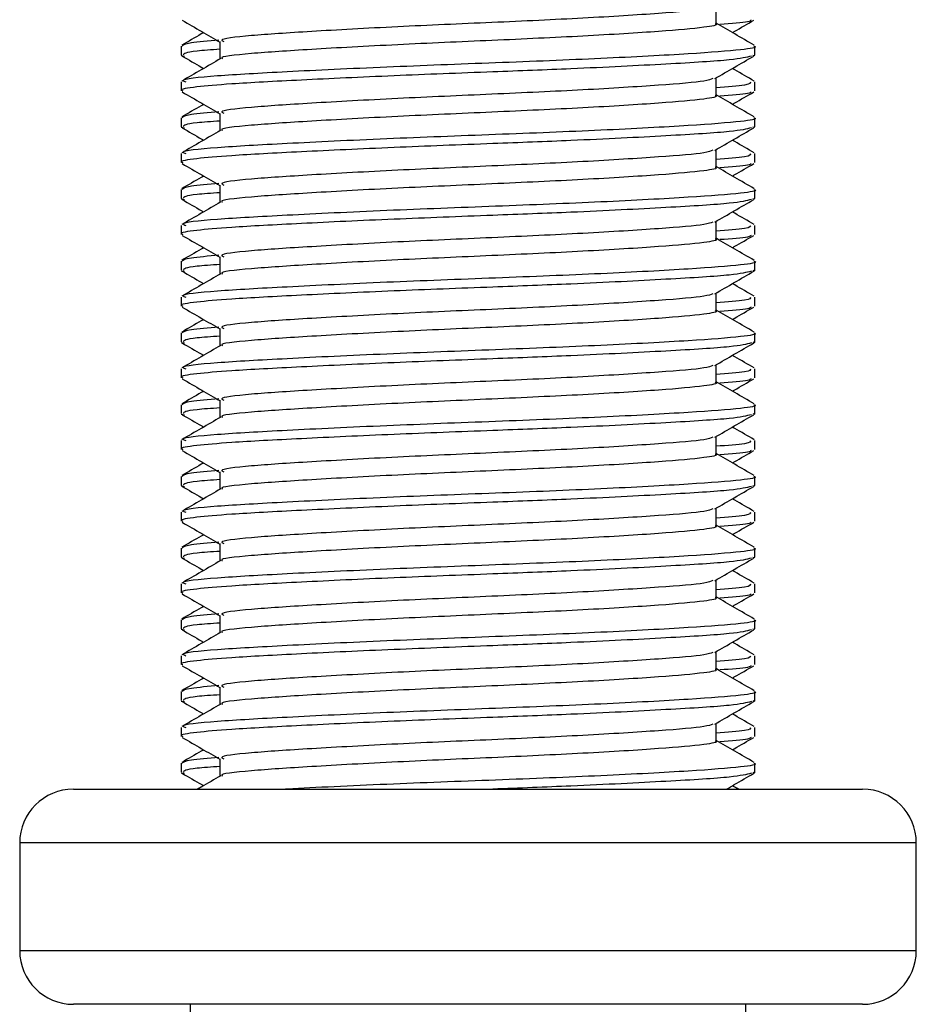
# Model space of a CAD drawing. Header units: millimetres. Extents: x 0 to 420, y 0 to 297.
# Tile 82 of 90: x 396.4 to 397.65, y 198.38 to 199.76. Entities that reach past the tile are written whole.
import ezdxf

# ---------------------------------------------------------------- set-up
doc = ezdxf.new("R2010")
doc.units = ezdxf.units.MM

msp = doc.modelspace()

# ---------------------------------------------------------------- linework, layer by layer
at = {"color": 7, "linetype": 'Continuous', "lineweight": 25}
for p, q in [((397.3743, 199.75057), (397.3743, 199.77495)), ((396.68256, 199.72557), (396.68256, 199.70129)), ((396.62843, 199.71935), (396.62843, 199.70684)), ((397.42843, 199.70684), (397.42843, 199.71935)), ((396.62877, 199.70617), (396.63315, 199.70542)), ((397.42571, 199.70684), (397.42809, 199.70617)), ((396.62843, 199.66939), (396.62843, 199.65686)), ((397.3743, 199.65057), (397.3743, 199.67495)), ((397.42843, 199.65686), (397.42843, 199.66939)), ((396.62843, 199.61935), (396.62843, 199.60684)), ((396.68256, 199.62557), (396.68256, 199.60129)), ((397.42843, 199.60684), (397.42843, 199.61935)), ((396.62877, 199.60617), (396.63315, 199.60542)), ((397.42571, 199.60684), (397.42809, 199.60617)), ((397.3743, 199.55057), (397.3743, 199.57495)), ((396.62843, 199.56939), (396.62843, 199.55686)), ((397.42843, 199.55686), (397.42843, 199.56939)), ((396.62843, 199.51935), (396.62843, 199.50684)), ((396.68256, 199.52557), (396.68256, 199.50129)), ((397.42843, 199.50684), (397.42843, 199.51935)), ((396.62877, 199.50617), (396.63315, 199.50542)), ((397.42571, 199.50684), (397.42809, 199.50617)), ((397.3743, 199.45057), (397.3743, 199.47495)), ((396.62843, 199.46939), (396.62843, 199.45686)), ((397.42843, 199.45686), (397.42843, 199.46939)), ((396.68256, 199.42557), (396.68256, 199.40129)), ((396.62843, 199.41935), (396.62843, 199.40684)), ((396.62877, 199.40617), (396.63315, 199.40542)), ((397.42571, 199.40684), (397.42809, 199.40617)), ((397.42843, 199.40684), (397.42843, 199.41935)), ((396.62843, 199.36939), (396.62843, 199.35686)), ((397.3743, 199.35057), (397.3743, 199.37495)), ((397.42843, 199.35686), (397.42843, 199.36939)), ((396.68256, 199.32557), (396.68256, 199.30129)), ((396.62843, 199.31935), (396.62843, 199.30684)), ((397.42843, 199.30684), (397.42843, 199.31935)), ((396.62877, 199.30617), (396.63315, 199.30542)), ((397.42571, 199.30684), (397.42809, 199.30617)), ((396.62843, 199.26939), (396.62843, 199.25686)), ((397.3743, 199.25057), (397.3743, 199.27495)), ((397.42843, 199.25686), (397.42843, 199.26939)), ((396.62843, 199.21935), (396.62843, 199.20684)), ((396.68256, 199.22557), (396.68256, 199.20129)), ((397.42843, 199.20684), (397.42843, 199.21935)), ((396.62877, 199.20617), (396.63315, 199.20542)), ((397.42571, 199.20684), (397.42809, 199.20617)), ((397.3743, 199.15057), (397.3743, 199.17495)), ((396.62843, 199.16939), (396.62843, 199.15686)), ((397.42843, 199.15686), (397.42843, 199.16939)), ((396.62843, 199.11935), (396.62843, 199.10684)), ((396.68256, 199.12557), (396.68256, 199.10129)), ((397.42843, 199.10684), (397.42843, 199.11935)), ((396.62877, 199.10617), (396.63315, 199.10542)), ((397.42571, 199.10684), (397.42809, 199.10617)), ((396.62843, 199.06939), (396.62843, 199.05686)), ((397.3743, 199.05057), (397.3743, 199.07495)), ((397.42843, 199.05686), (397.42843, 199.06939)), ((396.68256, 199.02557), (396.68256, 199.00129)), ((396.62843, 199.01935), (396.62843, 199.00684)), ((397.42843, 199.00684), (397.42843, 199.01935)), ((396.62877, 199.00617), (396.63315, 199.00542)), ((397.42571, 199.00684), (397.42809, 199.00617)), ((396.62843, 198.96939), (396.62843, 198.95686)), ((397.3743, 198.95057), (397.3743, 198.97495)), ((397.42843, 198.95686), (397.42843, 198.96939)), ((396.68256, 198.92557), (396.68256, 198.90129)), ((396.62843, 198.91935), (396.62843, 198.90684)), ((397.42843, 198.90684), (397.42843, 198.91935)), ((396.62877, 198.90617), (396.63315, 198.90542)), ((397.42571, 198.90684), (397.42809, 198.90617)), ((397.3743, 198.85057), (397.3743, 198.87495)), ((396.62843, 198.86939), (396.62843, 198.85686)), ((397.42843, 198.85686), (397.42843, 198.86939)), ((396.62843, 198.81935), (396.62843, 198.80684)), ((396.68256, 198.82557), (396.68256, 198.80129)), ((397.42843, 198.80684), (397.42843, 198.81935)), ((396.62877, 198.80617), (396.63315, 198.80542)), ((397.42571, 198.80684), (397.42809, 198.80617)), ((397.3743, 198.75057), (397.3743, 198.77495)), ((396.62843, 198.76939), (396.62843, 198.75686)), ((397.42843, 198.75686), (397.42843, 198.76939)), ((396.68256, 198.72557), (396.68256, 198.70129)), ((396.62843, 198.71935), (396.62843, 198.70684)), ((396.62877, 198.70617), (396.63315, 198.70542)), ((397.42571, 198.70684), (397.42809, 198.70617)), ((397.42843, 198.70684), (397.42843, 198.71935)), ((396.47843, 198.68329), (397.57843, 198.68329)), ((396.40343, 198.60829), (396.40343, 198.45829)), ((396.40578, 198.60829), (396.40343, 198.60829)), ((397.65343, 198.60829), (396.40578, 198.60829)), ((397.65343, 198.45829), (397.65343, 198.60829)), ((396.40343, 198.45829), (397.65343, 198.45829)), ((397.57843, 198.38329), (396.47843, 198.38329)), ((396.64093, 198.38329), (396.64093, 198.23329)), ((397.41593, 198.23329), (397.41593, 198.38329))]:
    msp.add_line(p, q, dxfattribs=at)
for centre, start, end in [((396.47843, 198.60829), 90, 180), ((397.57843, 198.60829), 0, 90), ((396.47843, 198.45829), 180, 270), ((397.57843, 198.45829), 270, 0)]:
    msp.add_arc(centre, 0.075, start, end, dxfattribs=at)
for points, knots in [([(397.36997, 199.77401), (397.36694, 199.77282), (397.35865, 199.76958), (397.29866, 199.76486), (397.19382, 199.75815), (397.06259, 199.75217), (396.92698, 199.74628), (396.80572, 199.73955), (396.72076, 199.73397), (396.67974, 199.72905), (396.68659, 199.72627), (396.68823, 199.72561)], [0, 0, 0, 0, 0.07201471, 0.19635274, 0.32581288, 0.45211544, 0.57800969, 0.70754555, 0.83205746, 0.95999345, 1, 1, 1, 1]), ([(396.62997, 199.7554), (396.63902, 199.75016), (396.65655, 199.74001), (396.67408, 199.72986), (396.68256, 199.72495)], [0, 0, 0, 0, 0.5163558, 1, 1, 1, 1]), ([(397.37313, 199.75058), (397.37351, 199.75044), (397.37828, 199.74869), (397.35751, 199.74495), (397.30036, 199.73985), (397.19337, 199.73316), (397.06269, 199.72717), (396.92703, 199.72128), (396.80544, 199.71455), (396.7218, 199.70897), (396.68118, 199.70452), (396.68563, 199.7022), (396.68601, 199.702)], [0, 0, 0, 0, 0.0082578, 0.1034691, 0.2273249, 0.356283, 0.4820958, 0.6075018, 0.7365354, 0.8605644, 0.9880043, 1, 1, 1, 1]), ([(397.42744, 199.72052), (397.41839, 199.72576), (397.40067, 199.73601), (397.38296, 199.74627), (397.3743, 199.75129)], [0, 0, 0, 0, 0.5112595, 1, 1, 1, 1]), ([(397.42297, 199.75541), (397.42238, 199.75464), (397.42075, 199.75252), (397.39552, 199.75064), (397.37949, 199.74944)], [0, 0, 0, 0, 0.364895, 1, 1, 1, 1]), ([(397.39704, 199.73812), (397.39794, 199.73864), (397.40789, 199.7444), (397.41784, 199.75016), (397.42689, 199.7554)], [0, 0, 0, 0, 0.0901673, 1, 1, 1, 1]), ([(396.65982, 199.73812), (396.65874, 199.73749), (396.64861, 199.73162), (396.63847, 199.72576), (396.62942, 199.72052)], [0, 0, 0, 0, 0.1063002, 1, 1, 1, 1]), ([(396.68128, 199.7276), (396.66634, 199.72635), (396.6347, 199.72371), (396.63151, 199.72085), (396.62983, 199.71935)], [0, 0, 0, 0, 0.4722556, 1, 1, 1, 1]), ([(396.68256, 199.71486), (396.67074, 199.71405), (396.63441, 199.71156), (396.63246, 199.70874), (396.63115, 199.70684)], [0, 0, 0, 0, 0.3252393, 1, 1, 1, 1]), ([(397.42703, 199.71935), (397.42749, 199.7192), (397.43303, 199.71745), (397.40902, 199.7137), (397.34292, 199.7086), (397.21918, 199.70191), (397.06807, 199.69592), (396.91108, 199.69003), (396.77087, 199.6833), (396.67263, 199.67772), (396.62521, 199.67282), (396.63308, 199.67004), (396.63493, 199.66939)], [0, 0, 0, 0, 0.0083406, 0.101003, 0.2215465, 0.34705, 0.469496, 0.5915465, 0.7171234, 0.8378352, 0.9618629, 1, 1, 1, 1]), ([(397.4237, 199.70542), (397.41659, 199.70364), (397.40138, 199.69983), (397.30944, 199.69422), (397.1887, 199.68808), (397.05479, 199.68297), (396.9217, 199.67793), (396.79279, 199.67188), (396.69912, 199.6669), (396.64679, 199.66239), (396.62528, 199.65895), (396.63003, 199.65714), (396.63076, 199.65686)], [0, 0, 0, 0, 0.11032149, 0.23579195, 0.3649147, 0.45673072, 0.5705852, 0.68797793, 0.80170993, 0.89090736, 0.9831729, 1, 1, 1, 1]), ([(396.68374, 199.70198), (396.67469, 199.69673), (396.65658, 199.68624), (396.63847, 199.67576), (396.62942, 199.67052)], [0, 0, 0, 0, 0.4998987, 1, 1, 1, 1]), ([(396.62997, 199.7054), (396.63902, 199.70016), (396.64897, 199.6944), (396.65892, 199.68864), (396.65982, 199.68812)], [0, 0, 0, 0, 0.90983267, 1, 1, 1, 1]), ([(397.37259, 199.67396), (397.38164, 199.6792), (397.39973, 199.68968), (397.41784, 199.70016), (397.42689, 199.7054)], [0, 0, 0, 0, 0.4999098, 1, 1, 1, 1]), ([(397.42744, 199.67052), (397.41839, 199.67576), (397.40825, 199.68162), (397.39812, 199.68749), (397.39704, 199.68812)], [0, 0, 0, 0, 0.8936998, 1, 1, 1, 1]), ([(397.36997, 199.67401), (397.36694, 199.67282), (397.35865, 199.66958), (397.29866, 199.66486), (397.19382, 199.65815), (397.06259, 199.65217), (396.92698, 199.64628), (396.80572, 199.63955), (396.72076, 199.63397), (396.67974, 199.62905), (396.68659, 199.62627), (396.68823, 199.62561)], [0, 0, 0, 0, 0.0720147, 0.1963527, 0.3258129, 0.4521154, 0.5780097, 0.7075456, 0.8320575, 0.9599935, 1, 1, 1, 1]), ([(397.42193, 199.66939), (397.42236, 199.66787), (397.42317, 199.665), (397.38997, 199.66249), (397.3743, 199.6613)], [0, 0, 0, 0, 0.5281798, 1, 1, 1, 1]), ([(396.62997, 199.6554), (396.63902, 199.65016), (396.65655, 199.64001), (396.67408, 199.62986), (396.68256, 199.62495)], [0, 0, 0, 0, 0.5163558, 1, 1, 1, 1]), ([(397.42297, 199.65541), (397.42238, 199.65464), (397.42075, 199.65252), (397.39552, 199.65064), (397.37949, 199.64944)], [0, 0, 0, 0, 0.364895, 1, 1, 1, 1]), ([(397.39704, 199.63812), (397.39794, 199.63864), (397.40789, 199.6444), (397.41784, 199.65016), (397.42689, 199.6554)], [0, 0, 0, 0, 0.0901673, 1, 1, 1, 1]), ([(397.37313, 199.65058), (397.37351, 199.65044), (397.37828, 199.64869), (397.35751, 199.64495), (397.30036, 199.63985), (397.19337, 199.63316), (397.06269, 199.62717), (396.92703, 199.62128), (396.80544, 199.61455), (396.7218, 199.60897), (396.68118, 199.60452), (396.68563, 199.6022), (396.68601, 199.602)], [0, 0, 0, 0, 0.0082578, 0.1034691, 0.2273249, 0.356283, 0.4820958, 0.6075018, 0.7365354, 0.8605644, 0.9880043, 1, 1, 1, 1]), ([(397.42744, 199.62052), (397.41839, 199.62576), (397.40067, 199.63601), (397.38296, 199.64627), (397.3743, 199.65129)], [0, 0, 0, 0, 0.5112595, 1, 1, 1, 1]), ([(396.65982, 199.63812), (396.65874, 199.63749), (396.64861, 199.63162), (396.63847, 199.62576), (396.62942, 199.62052)], [0, 0, 0, 0, 0.1063002, 1, 1, 1, 1]), ([(396.68128, 199.6276), (396.66634, 199.62635), (396.6347, 199.62371), (396.63151, 199.62085), (396.62983, 199.61935)], [0, 0, 0, 0, 0.4722556, 1, 1, 1, 1]), ([(396.68256, 199.61486), (396.67074, 199.61405), (396.63441, 199.61156), (396.63246, 199.60874), (396.63115, 199.60684)], [0, 0, 0, 0, 0.3252393, 1, 1, 1, 1]), ([(397.42703, 199.61935), (397.42749, 199.6192), (397.43303, 199.61745), (397.40902, 199.6137), (397.34292, 199.6086), (397.21918, 199.60191), (397.06807, 199.59592), (396.91108, 199.59003), (396.77087, 199.5833), (396.67263, 199.57772), (396.62521, 199.57282), (396.63308, 199.57004), (396.63493, 199.56939)], [0, 0, 0, 0, 0.0083406, 0.101003, 0.2215465, 0.34705, 0.469496, 0.5915465, 0.7171234, 0.8378352, 0.9618629, 1, 1, 1, 1]), ([(397.4237, 199.60542), (397.41659, 199.60364), (397.40138, 199.59983), (397.30944, 199.59422), (397.1887, 199.58808), (397.05479, 199.58297), (396.9217, 199.57793), (396.79279, 199.57188), (396.69912, 199.5669), (396.64679, 199.56239), (396.62528, 199.55895), (396.63003, 199.55714), (396.63076, 199.55686)], [0, 0, 0, 0, 0.1103215, 0.235792, 0.3649147, 0.4567307, 0.5705852, 0.6879779, 0.8017099, 0.8909074, 0.9831729, 1, 1, 1, 1]), ([(396.68374, 199.60198), (396.67469, 199.59673), (396.65658, 199.58624), (396.63847, 199.57576), (396.62942, 199.57052)], [0, 0, 0, 0, 0.4998987, 1, 1, 1, 1]), ([(396.62997, 199.6054), (396.63902, 199.60016), (396.64897, 199.5944), (396.65892, 199.58864), (396.65982, 199.58812)], [0, 0, 0, 0, 0.9098327, 1, 1, 1, 1]), ([(397.37259, 199.57396), (397.38164, 199.5792), (397.39973, 199.58968), (397.41784, 199.60016), (397.42689, 199.6054)], [0, 0, 0, 0, 0.4999098, 1, 1, 1, 1]), ([(397.42744, 199.57052), (397.41839, 199.57576), (397.40825, 199.58162), (397.39812, 199.58749), (397.39704, 199.58812)], [0, 0, 0, 0, 0.8936998, 1, 1, 1, 1]), ([(397.36997, 199.57401), (397.36694, 199.57282), (397.35865, 199.56958), (397.29866, 199.56486), (397.19382, 199.55815), (397.06259, 199.55217), (396.92698, 199.54628), (396.80572, 199.53955), (396.72076, 199.53397), (396.67974, 199.52905), (396.68659, 199.52627), (396.68823, 199.52561)], [0, 0, 0, 0, 0.0720147, 0.1963527, 0.3258129, 0.4521154, 0.5780097, 0.7075456, 0.8320575, 0.9599935, 1, 1, 1, 1]), ([(397.42193, 199.56939), (397.42236, 199.56787), (397.42317, 199.565), (397.38997, 199.56249), (397.3743, 199.5613)], [0, 0, 0, 0, 0.5281798, 1, 1, 1, 1]), ([(396.62997, 199.5554), (396.63902, 199.55016), (396.65655, 199.54001), (396.67408, 199.52986), (396.68256, 199.52495)], [0, 0, 0, 0, 0.5163558, 1, 1, 1, 1]), ([(397.37313, 199.55058), (397.37351, 199.55044), (397.37828, 199.54869), (397.35751, 199.54495), (397.30036, 199.53985), (397.19337, 199.53316), (397.06269, 199.52717), (396.92703, 199.52128), (396.80544, 199.51455), (396.7218, 199.50897), (396.68118, 199.50452), (396.68563, 199.5022), (396.68601, 199.502)], [0, 0, 0, 0, 0.0082578, 0.1034691, 0.2273249, 0.356283, 0.4820958, 0.6075018, 0.7365354, 0.8605644, 0.9880043, 1, 1, 1, 1]), ([(397.42744, 199.52052), (397.41839, 199.52576), (397.40067, 199.53601), (397.38296, 199.54627), (397.3743, 199.55129)], [0, 0, 0, 0, 0.5112595, 1, 1, 1, 1]), ([(397.42297, 199.55541), (397.42238, 199.55464), (397.42075, 199.55252), (397.39552, 199.55064), (397.37949, 199.54944)], [0, 0, 0, 0, 0.364895, 1, 1, 1, 1]), ([(397.39704, 199.53812), (397.39794, 199.53864), (397.40789, 199.5444), (397.41784, 199.55016), (397.42689, 199.5554)], [0, 0, 0, 0, 0.0901673, 1, 1, 1, 1]), ([(396.65982, 199.53812), (396.65874, 199.53749), (396.64861, 199.53162), (396.63847, 199.52576), (396.62942, 199.52052)], [0, 0, 0, 0, 0.10630017, 1, 1, 1, 1]), ([(396.68128, 199.5276), (396.66634, 199.52635), (396.6347, 199.52371), (396.63151, 199.52085), (396.62983, 199.51935)], [0, 0, 0, 0, 0.4722556, 1, 1, 1, 1]), ([(397.42703, 199.51935), (397.42749, 199.5192), (397.43303, 199.51745), (397.40902, 199.5137), (397.34292, 199.5086), (397.21918, 199.50191), (397.06807, 199.49592), (396.91108, 199.49003), (396.77087, 199.4833), (396.67263, 199.47772), (396.62521, 199.47282), (396.63308, 199.47004), (396.63493, 199.46939)], [0, 0, 0, 0, 0.0083406, 0.101003, 0.2215465, 0.34705, 0.469496, 0.5915465, 0.7171234, 0.8378352, 0.9618629, 1, 1, 1, 1]), ([(397.4237, 199.50542), (397.41659, 199.50364), (397.40138, 199.49983), (397.30944, 199.49422), (397.1887, 199.48808), (397.05479, 199.48297), (396.9217, 199.47793), (396.79279, 199.47188), (396.69912, 199.4669), (396.64679, 199.46239), (396.62528, 199.45895), (396.63003, 199.45714), (396.63076, 199.45686)], [0, 0, 0, 0, 0.1103215, 0.235792, 0.3649147, 0.4567307, 0.5705852, 0.6879779, 0.8017099, 0.8909074, 0.9831729, 1, 1, 1, 1]), ([(396.62997, 199.5054), (396.63902, 199.50016), (396.64897, 199.4944), (396.65892, 199.48864), (396.65982, 199.48812)], [0, 0, 0, 0, 0.9098327, 1, 1, 1, 1]), ([(396.68256, 199.51486), (396.67074, 199.51405), (396.63441, 199.51156), (396.63246, 199.50874), (396.63115, 199.50684)], [0, 0, 0, 0, 0.3252393, 1, 1, 1, 1]), ([(397.37259, 199.47396), (397.38164, 199.4792), (397.39973, 199.48968), (397.41784, 199.50016), (397.42689, 199.5054)], [0, 0, 0, 0, 0.4999098, 1, 1, 1, 1]), ([(396.68374, 199.50198), (396.67469, 199.49673), (396.65658, 199.48624), (396.63847, 199.47576), (396.62942, 199.47052)], [0, 0, 0, 0, 0.4998987, 1, 1, 1, 1]), ([(397.42744, 199.47052), (397.41839, 199.47576), (397.40825, 199.48162), (397.39812, 199.48749), (397.39704, 199.48812)], [0, 0, 0, 0, 0.8936998, 1, 1, 1, 1]), ([(397.36997, 199.47401), (397.36694, 199.47282), (397.35865, 199.46958), (397.29866, 199.46486), (397.19382, 199.45815), (397.06259, 199.45217), (396.92698, 199.44628), (396.80572, 199.43955), (396.72076, 199.43397), (396.67974, 199.42905), (396.68659, 199.42627), (396.68823, 199.42561)], [0, 0, 0, 0, 0.0720147, 0.1963527, 0.3258129, 0.4521154, 0.5780097, 0.7075456, 0.8320575, 0.9599935, 1, 1, 1, 1]), ([(397.42193, 199.46939), (397.42236, 199.46787), (397.42317, 199.465), (397.38997, 199.46249), (397.3743, 199.4613)], [0, 0, 0, 0, 0.5281798, 1, 1, 1, 1]), ([(396.62997, 199.4554), (396.63902, 199.45016), (396.65655, 199.44001), (396.67408, 199.42986), (396.68256, 199.42495)], [0, 0, 0, 0, 0.5163558, 1, 1, 1, 1]), ([(397.37313, 199.45058), (397.37351, 199.45044), (397.37828, 199.44869), (397.35751, 199.44495), (397.30036, 199.43985), (397.19337, 199.43316), (397.06269, 199.42717), (396.92703, 199.42128), (396.80544, 199.41455), (396.7218, 199.40897), (396.68118, 199.40452), (396.68563, 199.4022), (396.68601, 199.402)], [0, 0, 0, 0, 0.0082578, 0.1034691, 0.2273249, 0.356283, 0.4820958, 0.6075018, 0.7365354, 0.8605644, 0.9880043, 1, 1, 1, 1]), ([(397.42744, 199.42052), (397.41839, 199.42576), (397.40067, 199.43601), (397.38296, 199.44627), (397.3743, 199.45129)], [0, 0, 0, 0, 0.5112595, 1, 1, 1, 1]), ([(397.42297, 199.45541), (397.42238, 199.45464), (397.42075, 199.45252), (397.39552, 199.45064), (397.37949, 199.44944)], [0, 0, 0, 0, 0.364895, 1, 1, 1, 1]), ([(397.39704, 199.43812), (397.39794, 199.43864), (397.40789, 199.4444), (397.41784, 199.45016), (397.42689, 199.4554)], [0, 0, 0, 0, 0.09016733, 1, 1, 1, 1]), ([(396.65982, 199.43812), (396.65874, 199.43749), (396.64861, 199.43162), (396.63847, 199.42576), (396.62942, 199.42052)], [0, 0, 0, 0, 0.1063002, 1, 1, 1, 1]), ([(396.68128, 199.4276), (396.66634, 199.42635), (396.6347, 199.42371), (396.63151, 199.42085), (396.62983, 199.41935)], [0, 0, 0, 0, 0.4722556, 1, 1, 1, 1]), ([(396.68256, 199.41486), (396.67074, 199.41405), (396.63441, 199.41156), (396.63246, 199.40874), (396.63115, 199.40684)], [0, 0, 0, 0, 0.3252393, 1, 1, 1, 1]), ([(397.42703, 199.41935), (397.42749, 199.4192), (397.43303, 199.41745), (397.40902, 199.4137), (397.34292, 199.4086), (397.21918, 199.40191), (397.06807, 199.39592), (396.91108, 199.39003), (396.77087, 199.3833), (396.67263, 199.37772), (396.62521, 199.37282), (396.63308, 199.37004), (396.63493, 199.36939)], [0, 0, 0, 0, 0.0083406, 0.101003, 0.2215465, 0.34705, 0.469496, 0.5915465, 0.7171234, 0.8378352, 0.9618629, 1, 1, 1, 1]), ([(397.4237, 199.40542), (397.41659, 199.40364), (397.40138, 199.39983), (397.30944, 199.39422), (397.1887, 199.38808), (397.05479, 199.38297), (396.9217, 199.37793), (396.79279, 199.37188), (396.69912, 199.3669), (396.64679, 199.36239), (396.62528, 199.35895), (396.63003, 199.35714), (396.63076, 199.35686)], [0, 0, 0, 0, 0.1103215, 0.235792, 0.3649147, 0.4567307, 0.5705852, 0.6879779, 0.8017099, 0.8909074, 0.9831729, 1, 1, 1, 1]), ([(396.68374, 199.40198), (396.67469, 199.39673), (396.65658, 199.38624), (396.63847, 199.37576), (396.62942, 199.37052)], [0, 0, 0, 0, 0.4998987, 1, 1, 1, 1]), ([(396.62997, 199.4054), (396.63902, 199.40016), (396.64897, 199.3944), (396.65892, 199.38864), (396.65982, 199.38812)], [0, 0, 0, 0, 0.9098327, 1, 1, 1, 1]), ([(397.37259, 199.37396), (397.38164, 199.3792), (397.39973, 199.38968), (397.41784, 199.40016), (397.42689, 199.4054)], [0, 0, 0, 0, 0.4999098, 1, 1, 1, 1]), ([(397.42744, 199.37052), (397.41839, 199.37576), (397.40825, 199.38162), (397.39812, 199.38749), (397.39704, 199.38812)], [0, 0, 0, 0, 0.8936998, 1, 1, 1, 1]), ([(397.36997, 199.37401), (397.36694, 199.37282), (397.35865, 199.36958), (397.29866, 199.36486), (397.19382, 199.35815), (397.06259, 199.35217), (396.92698, 199.34628), (396.80572, 199.33955), (396.72076, 199.33397), (396.67974, 199.32905), (396.68659, 199.32627), (396.68823, 199.32561)], [0, 0, 0, 0, 0.0720147, 0.1963527, 0.3258129, 0.4521154, 0.5780097, 0.7075456, 0.8320575, 0.9599935, 1, 1, 1, 1]), ([(397.42193, 199.36939), (397.42236, 199.36787), (397.42317, 199.365), (397.38997, 199.36249), (397.3743, 199.3613)], [0, 0, 0, 0, 0.5281798, 1, 1, 1, 1]), ([(396.62997, 199.3554), (396.63902, 199.35016), (396.65655, 199.34001), (396.67408, 199.32986), (396.68256, 199.32495)], [0, 0, 0, 0, 0.5163558, 1, 1, 1, 1]), ([(397.42744, 199.32052), (397.41839, 199.32576), (397.40067, 199.33601), (397.38296, 199.34627), (397.3743, 199.35129)], [0, 0, 0, 0, 0.5112595, 1, 1, 1, 1]), ([(397.42297, 199.35541), (397.42238, 199.35464), (397.42075, 199.35252), (397.39552, 199.35064), (397.37949, 199.34944)], [0, 0, 0, 0, 0.364895, 1, 1, 1, 1]), ([(397.39704, 199.33812), (397.39794, 199.33864), (397.40789, 199.3444), (397.41784, 199.35016), (397.42689, 199.3554)], [0, 0, 0, 0, 0.0901673, 1, 1, 1, 1]), ([(396.65982, 199.33812), (396.65874, 199.33749), (396.64861, 199.33162), (396.63847, 199.32576), (396.62942, 199.32052)], [0, 0, 0, 0, 0.1063002, 1, 1, 1, 1]), ([(397.37313, 199.35058), (397.37351, 199.35044), (397.37828, 199.34869), (397.35751, 199.34495), (397.30036, 199.33985), (397.19337, 199.33316), (397.06269, 199.32717), (396.92703, 199.32128), (396.80544, 199.31455), (396.7218, 199.30897), (396.68118, 199.30452), (396.68563, 199.3022), (396.68601, 199.302)], [0, 0, 0, 0, 0.00825778, 0.10346905, 0.22732491, 0.35628301, 0.48209578, 0.60750183, 0.73653536, 0.86056442, 0.9880043, 1, 1, 1, 1]), ([(396.68128, 199.3276), (396.66634, 199.32635), (396.6347, 199.32371), (396.63151, 199.32085), (396.62983, 199.31935)], [0, 0, 0, 0, 0.4722556, 1, 1, 1, 1]), ([(396.68256, 199.31486), (396.67074, 199.31405), (396.63441, 199.31156), (396.63246, 199.30874), (396.63115, 199.30684)], [0, 0, 0, 0, 0.3252393, 1, 1, 1, 1]), ([(397.42703, 199.31935), (397.42749, 199.3192), (397.43303, 199.31745), (397.40902, 199.3137), (397.34292, 199.3086), (397.21918, 199.30191), (397.06807, 199.29592), (396.91108, 199.29003), (396.77087, 199.2833), (396.67263, 199.27772), (396.62521, 199.27282), (396.63308, 199.27004), (396.63493, 199.26939)], [0, 0, 0, 0, 0.0083406, 0.101003, 0.2215465, 0.34705, 0.469496, 0.5915465, 0.7171234, 0.8378352, 0.9618629, 1, 1, 1, 1]), ([(397.4237, 199.30542), (397.41659, 199.30364), (397.40138, 199.29983), (397.30944, 199.29422), (397.1887, 199.28808), (397.05479, 199.28297), (396.9217, 199.27793), (396.79279, 199.27188), (396.69912, 199.2669), (396.64679, 199.26239), (396.62528, 199.25895), (396.63003, 199.25714), (396.63076, 199.25686)], [0, 0, 0, 0, 0.1103215, 0.235792, 0.3649147, 0.4567307, 0.5705852, 0.6879779, 0.8017099, 0.8909074, 0.9831729, 1, 1, 1, 1]), ([(396.68374, 199.30198), (396.67469, 199.29673), (396.65658, 199.28624), (396.63847, 199.27576), (396.62942, 199.27052)], [0, 0, 0, 0, 0.4998987, 1, 1, 1, 1]), ([(396.62997, 199.3054), (396.63902, 199.30016), (396.64897, 199.2944), (396.65892, 199.28864), (396.65982, 199.28812)], [0, 0, 0, 0, 0.9098327, 1, 1, 1, 1]), ([(397.37259, 199.27396), (397.38164, 199.2792), (397.39973, 199.28968), (397.41784, 199.30016), (397.42689, 199.3054)], [0, 0, 0, 0, 0.4999098, 1, 1, 1, 1]), ([(397.42744, 199.27052), (397.41839, 199.27576), (397.40825, 199.28162), (397.39812, 199.28749), (397.39704, 199.28812)], [0, 0, 0, 0, 0.8936998, 1, 1, 1, 1]), ([(397.36997, 199.27401), (397.36694, 199.27282), (397.35865, 199.26958), (397.29866, 199.26486), (397.19382, 199.25815), (397.06259, 199.25217), (396.92698, 199.24628), (396.80572, 199.23955), (396.72076, 199.23397), (396.67974, 199.22905), (396.68659, 199.22627), (396.68823, 199.22561)], [0, 0, 0, 0, 0.0720147, 0.1963527, 0.3258129, 0.4521154, 0.5780097, 0.7075456, 0.8320575, 0.9599935, 1, 1, 1, 1]), ([(397.42193, 199.26939), (397.42236, 199.26787), (397.42317, 199.265), (397.38997, 199.26249), (397.3743, 199.2613)], [0, 0, 0, 0, 0.5281798, 1, 1, 1, 1]), ([(396.62997, 199.2554), (396.63902, 199.25016), (396.65655, 199.24001), (396.67408, 199.22986), (396.68256, 199.22495)], [0, 0, 0, 0, 0.5163558, 1, 1, 1, 1]), ([(397.42297, 199.25541), (397.42238, 199.25464), (397.42075, 199.25252), (397.39552, 199.25064), (397.37949, 199.24944)], [0, 0, 0, 0, 0.364895, 1, 1, 1, 1]), ([(397.39704, 199.23812), (397.39794, 199.23864), (397.40789, 199.2444), (397.41784, 199.25016), (397.42689, 199.2554)], [0, 0, 0, 0, 0.09016733, 1, 1, 1, 1]), ([(397.37313, 199.25058), (397.37351, 199.25044), (397.37828, 199.24869), (397.35751, 199.24495), (397.30036, 199.23985), (397.19337, 199.23316), (397.06269, 199.22717), (396.92703, 199.22128), (396.80544, 199.21455), (396.7218, 199.20897), (396.68118, 199.20452), (396.68563, 199.2022), (396.68601, 199.202)], [0, 0, 0, 0, 0.0082578, 0.1034691, 0.2273249, 0.356283, 0.4820958, 0.6075018, 0.7365354, 0.8605644, 0.9880043, 1, 1, 1, 1]), ([(397.42744, 199.22052), (397.41839, 199.22576), (397.40067, 199.23601), (397.38296, 199.24627), (397.3743, 199.25129)], [0, 0, 0, 0, 0.5112595, 1, 1, 1, 1]), ([(396.65982, 199.23812), (396.65874, 199.23749), (396.64861, 199.23162), (396.63847, 199.22576), (396.62942, 199.22052)], [0, 0, 0, 0, 0.1063002, 1, 1, 1, 1]), ([(396.68128, 199.2276), (396.66634, 199.22635), (396.6347, 199.22371), (396.63151, 199.22085), (396.62983, 199.21935)], [0, 0, 0, 0, 0.4722556, 1, 1, 1, 1]), ([(396.68256, 199.21486), (396.67074, 199.21405), (396.63441, 199.21156), (396.63246, 199.20874), (396.63115, 199.20684)], [0, 0, 0, 0, 0.3252393, 1, 1, 1, 1]), ([(397.42703, 199.21935), (397.42749, 199.2192), (397.43303, 199.21745), (397.40902, 199.2137), (397.34292, 199.2086), (397.21918, 199.20191), (397.06807, 199.19592), (396.91108, 199.19003), (396.77087, 199.1833), (396.67263, 199.17772), (396.62521, 199.17282), (396.63308, 199.17004), (396.63493, 199.16939)], [0, 0, 0, 0, 0.0083406, 0.101003, 0.2215465, 0.34705, 0.469496, 0.5915465, 0.7171234, 0.8378352, 0.9618629, 1, 1, 1, 1]), ([(397.4237, 199.20542), (397.41659, 199.20364), (397.40138, 199.19983), (397.30944, 199.19422), (397.1887, 199.18808), (397.05479, 199.18297), (396.9217, 199.17793), (396.79279, 199.17188), (396.69912, 199.1669), (396.64679, 199.16239), (396.62528, 199.15895), (396.63003, 199.15714), (396.63076, 199.15686)], [0, 0, 0, 0, 0.1103215, 0.235792, 0.3649147, 0.4567307, 0.5705852, 0.6879779, 0.8017099, 0.8909074, 0.9831729, 1, 1, 1, 1]), ([(396.68374, 199.20198), (396.67469, 199.19673), (396.65658, 199.18624), (396.63847, 199.17576), (396.62942, 199.17052)], [0, 0, 0, 0, 0.4998987, 1, 1, 1, 1]), ([(396.62997, 199.2054), (396.63902, 199.20016), (396.64897, 199.1944), (396.65892, 199.18864), (396.65982, 199.18812)], [0, 0, 0, 0, 0.9098327, 1, 1, 1, 1]), ([(397.37259, 199.17396), (397.38164, 199.1792), (397.39973, 199.18968), (397.41784, 199.20016), (397.42689, 199.2054)], [0, 0, 0, 0, 0.4999098, 1, 1, 1, 1]), ([(397.42744, 199.17052), (397.41839, 199.17576), (397.40825, 199.18162), (397.39812, 199.18749), (397.39704, 199.18812)], [0, 0, 0, 0, 0.8936998, 1, 1, 1, 1]), ([(397.36997, 199.17401), (397.36694, 199.17282), (397.35865, 199.16958), (397.29866, 199.16486), (397.19382, 199.15815), (397.06259, 199.15217), (396.92698, 199.14628), (396.80572, 199.13955), (396.72076, 199.13397), (396.67974, 199.12905), (396.68659, 199.12627), (396.68823, 199.12561)], [0, 0, 0, 0, 0.0720147, 0.1963527, 0.3258129, 0.4521154, 0.5780097, 0.7075456, 0.8320575, 0.9599935, 1, 1, 1, 1]), ([(397.42193, 199.16939), (397.42236, 199.16787), (397.42317, 199.165), (397.38997, 199.16249), (397.3743, 199.1613)], [0, 0, 0, 0, 0.5281798, 1, 1, 1, 1]), ([(396.62997, 199.1554), (396.63902, 199.15016), (396.65655, 199.14001), (396.67408, 199.12986), (396.68256, 199.12495)], [0, 0, 0, 0, 0.51635581, 1, 1, 1, 1]), ([(397.37313, 199.15058), (397.37351, 199.15044), (397.37828, 199.14869), (397.35751, 199.14495), (397.30036, 199.13985), (397.19337, 199.13316), (397.06269, 199.12717), (396.92703, 199.12128), (396.80544, 199.11455), (396.7218, 199.10897), (396.68118, 199.10452), (396.68563, 199.1022), (396.68601, 199.102)], [0, 0, 0, 0, 0.00825778, 0.10346905, 0.22732491, 0.35628301, 0.48209578, 0.60750183, 0.73653536, 0.86056442, 0.9880043, 1, 1, 1, 1]), ([(397.42744, 199.12052), (397.41839, 199.12576), (397.40067, 199.13601), (397.38296, 199.14627), (397.3743, 199.15129)], [0, 0, 0, 0, 0.5112595, 1, 1, 1, 1]), ([(397.42297, 199.15541), (397.42238, 199.15464), (397.42075, 199.15252), (397.39552, 199.15064), (397.37949, 199.14944)], [0, 0, 0, 0, 0.364895, 1, 1, 1, 1]), ([(397.39704, 199.13812), (397.39794, 199.13864), (397.40789, 199.1444), (397.41784, 199.15016), (397.42689, 199.1554)], [0, 0, 0, 0, 0.0901673, 1, 1, 1, 1]), ([(396.65982, 199.13812), (396.65874, 199.13749), (396.64861, 199.13162), (396.63847, 199.12576), (396.62942, 199.12052)], [0, 0, 0, 0, 0.10630017, 1, 1, 1, 1]), ([(396.68128, 199.1276), (396.66634, 199.12635), (396.6347, 199.12371), (396.63151, 199.12085), (396.62983, 199.11935)], [0, 0, 0, 0, 0.4722556, 1, 1, 1, 1]), ([(397.42703, 199.11935), (397.42749, 199.1192), (397.43303, 199.11745), (397.40902, 199.1137), (397.34292, 199.1086), (397.21918, 199.10191), (397.06807, 199.09592), (396.91108, 199.09003), (396.77087, 199.0833), (396.67263, 199.07772), (396.62521, 199.07282), (396.63308, 199.07004), (396.63493, 199.06939)], [0, 0, 0, 0, 0.0083406, 0.101003, 0.2215465, 0.34705, 0.469496, 0.5915465, 0.7171234, 0.8378352, 0.9618629, 1, 1, 1, 1]), ([(397.4237, 199.10542), (397.41659, 199.10364), (397.40138, 199.09983), (397.30944, 199.09422), (397.1887, 199.08808), (397.05479, 199.08297), (396.9217, 199.07793), (396.79279, 199.07188), (396.69912, 199.0669), (396.64679, 199.06239), (396.62528, 199.05895), (396.63003, 199.05714), (396.63076, 199.05686)], [0, 0, 0, 0, 0.1103215, 0.235792, 0.3649147, 0.4567307, 0.5705852, 0.6879779, 0.8017099, 0.8909074, 0.9831729, 1, 1, 1, 1]), ([(396.62997, 199.1054), (396.63902, 199.10016), (396.64897, 199.0944), (396.65892, 199.08864), (396.65982, 199.08812)], [0, 0, 0, 0, 0.9098327, 1, 1, 1, 1]), ([(396.68256, 199.11486), (396.67074, 199.11405), (396.63441, 199.11156), (396.63246, 199.10874), (396.63115, 199.10684)], [0, 0, 0, 0, 0.3252393, 1, 1, 1, 1]), ([(397.37259, 199.07396), (397.38164, 199.0792), (397.39973, 199.08968), (397.41784, 199.10016), (397.42689, 199.1054)], [0, 0, 0, 0, 0.4999098, 1, 1, 1, 1]), ([(396.68374, 199.10198), (396.67469, 199.09673), (396.65658, 199.08624), (396.63847, 199.07576), (396.62942, 199.07052)], [0, 0, 0, 0, 0.4998987, 1, 1, 1, 1]), ([(397.42744, 199.07052), (397.41839, 199.07576), (397.40825, 199.08162), (397.39812, 199.08749), (397.39704, 199.08812)], [0, 0, 0, 0, 0.8936998, 1, 1, 1, 1]), ([(397.36997, 199.07401), (397.36694, 199.07282), (397.35865, 199.06958), (397.29866, 199.06486), (397.19382, 199.05815), (397.06259, 199.05217), (396.92698, 199.04628), (396.80572, 199.03955), (396.72076, 199.03397), (396.67974, 199.02905), (396.68659, 199.02627), (396.68823, 199.02561)], [0, 0, 0, 0, 0.0720147, 0.1963527, 0.3258129, 0.4521154, 0.5780097, 0.7075456, 0.8320575, 0.9599935, 1, 1, 1, 1]), ([(397.42193, 199.06939), (397.42236, 199.06787), (397.42317, 199.065), (397.38997, 199.06249), (397.3743, 199.0613)], [0, 0, 0, 0, 0.5281798, 1, 1, 1, 1]), ([(396.62997, 199.0554), (396.63902, 199.05016), (396.65655, 199.04001), (396.67408, 199.02986), (396.68256, 199.02495)], [0, 0, 0, 0, 0.5163558, 1, 1, 1, 1]), ([(397.37313, 199.05058), (397.37351, 199.05044), (397.37828, 199.04869), (397.35751, 199.04495), (397.30036, 199.03985), (397.19337, 199.03316), (397.06269, 199.02717), (396.92703, 199.02128), (396.80544, 199.01455), (396.7218, 199.00897), (396.68118, 199.00452), (396.68563, 199.0022), (396.68601, 199.002)], [0, 0, 0, 0, 0.0082578, 0.1034691, 0.2273249, 0.356283, 0.4820958, 0.6075018, 0.7365354, 0.8605644, 0.9880043, 1, 1, 1, 1]), ([(397.42744, 199.02052), (397.41839, 199.02576), (397.40067, 199.03601), (397.38296, 199.04627), (397.3743, 199.05129)], [0, 0, 0, 0, 0.5112595, 1, 1, 1, 1]), ([(397.42297, 199.05541), (397.42238, 199.05464), (397.42075, 199.05252), (397.39552, 199.05064), (397.37949, 199.04944)], [0, 0, 0, 0, 0.364895, 1, 1, 1, 1]), ([(397.39704, 199.03812), (397.39794, 199.03864), (397.40789, 199.0444), (397.41784, 199.05016), (397.42689, 199.0554)], [0, 0, 0, 0, 0.0901673, 1, 1, 1, 1]), ([(396.65982, 199.03812), (396.65874, 199.03749), (396.64861, 199.03162), (396.63847, 199.02576), (396.62942, 199.02052)], [0, 0, 0, 0, 0.1063002, 1, 1, 1, 1]), ([(396.68128, 199.0276), (396.66634, 199.02635), (396.6347, 199.02371), (396.63151, 199.02085), (396.62983, 199.01935)], [0, 0, 0, 0, 0.4722556, 1, 1, 1, 1]), ([(396.68256, 199.01486), (396.67074, 199.01405), (396.63441, 199.01156), (396.63246, 199.00874), (396.63115, 199.00684)], [0, 0, 0, 0, 0.3252393, 1, 1, 1, 1]), ([(397.42703, 199.01935), (397.42749, 199.0192), (397.43303, 199.01745), (397.40902, 199.0137), (397.34292, 199.0086), (397.21918, 199.00191), (397.06807, 198.99592), (396.91108, 198.99003), (396.77087, 198.9833), (396.67263, 198.97772), (396.62521, 198.97282), (396.63308, 198.97004), (396.63493, 198.96939)], [0, 0, 0, 0, 0.0083406, 0.101003, 0.2215465, 0.34705, 0.469496, 0.5915465, 0.7171234, 0.8378352, 0.9618629, 1, 1, 1, 1]), ([(397.4237, 199.00542), (397.41659, 199.00364), (397.40138, 198.99983), (397.30944, 198.99422), (397.1887, 198.98808), (397.05479, 198.98297), (396.9217, 198.97793), (396.79279, 198.97188), (396.69912, 198.9669), (396.64679, 198.96239), (396.62528, 198.95895), (396.63003, 198.95714), (396.63076, 198.95686)], [0, 0, 0, 0, 0.1103215, 0.235792, 0.3649147, 0.4567307, 0.5705852, 0.6879779, 0.8017099, 0.8909074, 0.9831729, 1, 1, 1, 1]), ([(396.68374, 199.00198), (396.67469, 198.99673), (396.65658, 198.98624), (396.63847, 198.97576), (396.62942, 198.97052)], [0, 0, 0, 0, 0.4998987, 1, 1, 1, 1]), ([(396.62997, 199.0054), (396.63902, 199.00016), (396.64897, 198.9944), (396.65892, 198.98864), (396.65982, 198.98812)], [0, 0, 0, 0, 0.9098327, 1, 1, 1, 1]), ([(397.37259, 198.97396), (397.38164, 198.9792), (397.39973, 198.98968), (397.41784, 199.00016), (397.42689, 199.0054)], [0, 0, 0, 0, 0.4999098, 1, 1, 1, 1]), ([(397.42744, 198.97052), (397.41839, 198.97576), (397.40825, 198.98162), (397.39812, 198.98749), (397.39704, 198.98812)], [0, 0, 0, 0, 0.8936998, 1, 1, 1, 1]), ([(397.36997, 198.97401), (397.36694, 198.97282), (397.35865, 198.96958), (397.29866, 198.96486), (397.19382, 198.95815), (397.06259, 198.95217), (396.92698, 198.94628), (396.80572, 198.93955), (396.72076, 198.93397), (396.67974, 198.92905), (396.68659, 198.92627), (396.68823, 198.92561)], [0, 0, 0, 0, 0.0720147, 0.1963527, 0.3258129, 0.4521154, 0.5780097, 0.7075456, 0.8320575, 0.9599935, 1, 1, 1, 1]), ([(397.42193, 198.96939), (397.42236, 198.96787), (397.42317, 198.965), (397.38997, 198.96249), (397.3743, 198.9613)], [0, 0, 0, 0, 0.5281798, 1, 1, 1, 1]), ([(396.62997, 198.9554), (396.63902, 198.95016), (396.65655, 198.94001), (396.67408, 198.92986), (396.68256, 198.92495)], [0, 0, 0, 0, 0.5163558, 1, 1, 1, 1]), ([(397.42297, 198.95541), (397.42238, 198.95464), (397.42075, 198.95252), (397.39552, 198.95064), (397.37949, 198.94944)], [0, 0, 0, 0, 0.364895, 1, 1, 1, 1]), ([(397.39704, 198.93812), (397.39794, 198.93864), (397.40789, 198.9444), (397.41784, 198.95016), (397.42689, 198.9554)], [0, 0, 0, 0, 0.0901673, 1, 1, 1, 1]), ([(397.37313, 198.95058), (397.37351, 198.95044), (397.37828, 198.94869), (397.35751, 198.94495), (397.30036, 198.93985), (397.19337, 198.93316), (397.06269, 198.92717), (396.92703, 198.92128), (396.80544, 198.91455), (396.7218, 198.90897), (396.68118, 198.90452), (396.68563, 198.9022), (396.68601, 198.902)], [0, 0, 0, 0, 0.0082578, 0.1034691, 0.2273249, 0.356283, 0.4820958, 0.6075018, 0.7365354, 0.8605644, 0.9880043, 1, 1, 1, 1]), ([(397.42744, 198.92052), (397.41839, 198.92576), (397.40067, 198.93601), (397.38296, 198.94627), (397.3743, 198.95129)], [0, 0, 0, 0, 0.5112595, 1, 1, 1, 1]), ([(396.65982, 198.93812), (396.65874, 198.93749), (396.64861, 198.93162), (396.63847, 198.92576), (396.62942, 198.92052)], [0, 0, 0, 0, 0.1063002, 1, 1, 1, 1]), ([(396.68128, 198.9276), (396.66634, 198.92635), (396.6347, 198.92371), (396.63151, 198.92085), (396.62983, 198.91935)], [0, 0, 0, 0, 0.4722556, 1, 1, 1, 1]), ([(396.68256, 198.91486), (396.67074, 198.91405), (396.63441, 198.91156), (396.63246, 198.90874), (396.63115, 198.90684)], [0, 0, 0, 0, 0.3252393, 1, 1, 1, 1]), ([(397.42703, 198.91935), (397.42749, 198.9192), (397.43303, 198.91745), (397.40902, 198.9137), (397.34292, 198.9086), (397.21918, 198.90191), (397.06807, 198.89592), (396.91108, 198.89003), (396.77087, 198.8833), (396.67263, 198.87772), (396.62521, 198.87282), (396.63308, 198.87004), (396.63493, 198.86939)], [0, 0, 0, 0, 0.0083406, 0.101003, 0.2215465, 0.34705, 0.469496, 0.5915465, 0.7171234, 0.8378352, 0.9618629, 1, 1, 1, 1]), ([(397.4237, 198.90542), (397.41659, 198.90364), (397.40138, 198.89983), (397.30944, 198.89422), (397.1887, 198.88808), (397.05479, 198.88297), (396.9217, 198.87793), (396.79279, 198.87188), (396.69912, 198.8669), (396.64679, 198.86239), (396.62528, 198.85895), (396.63003, 198.85714), (396.63076, 198.85686)], [0, 0, 0, 0, 0.1103215, 0.235792, 0.3649147, 0.4567307, 0.5705852, 0.6879779, 0.8017099, 0.8909074, 0.9831729, 1, 1, 1, 1]), ([(396.68374, 198.90198), (396.67469, 198.89673), (396.65658, 198.88624), (396.63847, 198.87576), (396.62942, 198.87052)], [0, 0, 0, 0, 0.4998987, 1, 1, 1, 1]), ([(396.62997, 198.9054), (396.63902, 198.90016), (396.64897, 198.8944), (396.65892, 198.88864), (396.65982, 198.88812)], [0, 0, 0, 0, 0.9098327, 1, 1, 1, 1]), ([(397.37259, 198.87396), (397.38164, 198.8792), (397.39973, 198.88968), (397.41784, 198.90016), (397.42689, 198.9054)], [0, 0, 0, 0, 0.4999098, 1, 1, 1, 1]), ([(397.42744, 198.87052), (397.41839, 198.87576), (397.40825, 198.88162), (397.39812, 198.88749), (397.39704, 198.88812)], [0, 0, 0, 0, 0.8936998, 1, 1, 1, 1]), ([(397.36997, 198.87401), (397.36694, 198.87282), (397.35865, 198.86958), (397.29866, 198.86486), (397.19382, 198.85815), (397.06259, 198.85217), (396.92698, 198.84628), (396.80572, 198.83955), (396.72076, 198.83397), (396.67974, 198.82905), (396.68659, 198.82627), (396.68823, 198.82561)], [0, 0, 0, 0, 0.0720147, 0.1963527, 0.3258129, 0.4521154, 0.5780097, 0.7075456, 0.8320575, 0.9599935, 1, 1, 1, 1]), ([(397.42193, 198.86939), (397.42236, 198.86787), (397.42317, 198.865), (397.38997, 198.86249), (397.3743, 198.8613)], [0, 0, 0, 0, 0.5281798, 1, 1, 1, 1]), ([(396.62997, 198.8554), (396.63902, 198.85016), (396.65655, 198.84001), (396.67408, 198.82986), (396.68256, 198.82495)], [0, 0, 0, 0, 0.5163558, 1, 1, 1, 1]), ([(397.37313, 198.85058), (397.37351, 198.85044), (397.37828, 198.84869), (397.35751, 198.84495), (397.30036, 198.83985), (397.19337, 198.83316), (397.06269, 198.82717), (396.92703, 198.82128), (396.80544, 198.81455), (396.7218, 198.80897), (396.68118, 198.80452), (396.68563, 198.8022), (396.68601, 198.802)], [0, 0, 0, 0, 0.0082578, 0.1034691, 0.2273249, 0.356283, 0.4820958, 0.6075018, 0.7365354, 0.8605644, 0.9880043, 1, 1, 1, 1]), ([(397.42744, 198.82052), (397.41839, 198.82576), (397.40067, 198.83601), (397.38296, 198.84627), (397.3743, 198.85129)], [0, 0, 0, 0, 0.5112595, 1, 1, 1, 1]), ([(397.42297, 198.85541), (397.42238, 198.85464), (397.42075, 198.85252), (397.39552, 198.85064), (397.37949, 198.84944)], [0, 0, 0, 0, 0.36489497, 1, 1, 1, 1]), ([(397.39704, 198.83812), (397.39794, 198.83864), (397.40789, 198.8444), (397.41784, 198.85016), (397.42689, 198.8554)], [0, 0, 0, 0, 0.0901673, 1, 1, 1, 1]), ([(396.65982, 198.83812), (396.65874, 198.83749), (396.64861, 198.83162), (396.63847, 198.82576), (396.62942, 198.82052)], [0, 0, 0, 0, 0.10630017, 1, 1, 1, 1]), ([(396.68128, 198.8276), (396.66634, 198.82635), (396.6347, 198.82371), (396.63151, 198.82085), (396.62983, 198.81935)], [0, 0, 0, 0, 0.4722556, 1, 1, 1, 1]), ([(397.42703, 198.81935), (397.42749, 198.8192), (397.43303, 198.81745), (397.40902, 198.8137), (397.34292, 198.8086), (397.21918, 198.80191), (397.06807, 198.79592), (396.91108, 198.79003), (396.77087, 198.7833), (396.67263, 198.77772), (396.62521, 198.77282), (396.63308, 198.77004), (396.63493, 198.76939)], [0, 0, 0, 0, 0.0083406, 0.101003, 0.2215465, 0.34705, 0.469496, 0.5915465, 0.7171234, 0.8378352, 0.9618629, 1, 1, 1, 1]), ([(397.4237, 198.80542), (397.41659, 198.80364), (397.40138, 198.79983), (397.30944, 198.79422), (397.1887, 198.78808), (397.05479, 198.78297), (396.9217, 198.77793), (396.79279, 198.77188), (396.69912, 198.7669), (396.64679, 198.76239), (396.62528, 198.75895), (396.63003, 198.75714), (396.63076, 198.75686)], [0, 0, 0, 0, 0.1103215, 0.235792, 0.3649147, 0.4567307, 0.5705852, 0.6879779, 0.8017099, 0.8909074, 0.9831729, 1, 1, 1, 1]), ([(396.68374, 198.80198), (396.67469, 198.79673), (396.65658, 198.78624), (396.63847, 198.77576), (396.62942, 198.77052)], [0, 0, 0, 0, 0.4998987, 1, 1, 1, 1]), ([(396.62997, 198.8054), (396.63902, 198.80016), (396.64897, 198.7944), (396.65892, 198.78864), (396.65982, 198.78812)], [0, 0, 0, 0, 0.9098327, 1, 1, 1, 1]), ([(396.68256, 198.81486), (396.67074, 198.81405), (396.63441, 198.81156), (396.63246, 198.80874), (396.63115, 198.80684)], [0, 0, 0, 0, 0.3252393, 1, 1, 1, 1]), ([(397.37259, 198.77396), (397.38164, 198.7792), (397.39973, 198.78968), (397.41784, 198.80016), (397.42689, 198.8054)], [0, 0, 0, 0, 0.4999098, 1, 1, 1, 1]), ([(397.42744, 198.77052), (397.41839, 198.77576), (397.40825, 198.78162), (397.39812, 198.78749), (397.39704, 198.78812)], [0, 0, 0, 0, 0.8936998, 1, 1, 1, 1]), ([(397.36997, 198.77401), (397.36694, 198.77282), (397.35865, 198.76958), (397.29866, 198.76486), (397.19382, 198.75815), (397.06259, 198.75217), (396.92698, 198.74628), (396.80572, 198.73955), (396.72076, 198.73397), (396.67974, 198.72905), (396.68659, 198.72627), (396.68823, 198.72561)], [0, 0, 0, 0, 0.07201471, 0.19635274, 0.32581288, 0.45211544, 0.57800969, 0.70754555, 0.83205746, 0.95999345, 1, 1, 1, 1]), ([(397.42193, 198.76939), (397.42236, 198.76787), (397.42317, 198.765), (397.38997, 198.76249), (397.3743, 198.7613)], [0, 0, 0, 0, 0.5281798, 1, 1, 1, 1]), ([(396.62997, 198.7554), (396.63902, 198.75016), (396.65655, 198.74001), (396.67408, 198.72986), (396.68256, 198.72495)], [0, 0, 0, 0, 0.51635581, 1, 1, 1, 1]), ([(397.37313, 198.75058), (397.37351, 198.75044), (397.37828, 198.74869), (397.35751, 198.74495), (397.30036, 198.73985), (397.19337, 198.73316), (397.06269, 198.72717), (396.92703, 198.72128), (396.80544, 198.71455), (396.7218, 198.70897), (396.68118, 198.70452), (396.68563, 198.7022), (396.68601, 198.702)], [0, 0, 0, 0, 0.0082578, 0.1034691, 0.2273249, 0.356283, 0.4820958, 0.6075018, 0.7365354, 0.8605644, 0.9880043, 1, 1, 1, 1]), ([(397.42744, 198.72052), (397.41839, 198.72576), (397.40067, 198.73601), (397.38296, 198.74627), (397.3743, 198.75129)], [0, 0, 0, 0, 0.5112595, 1, 1, 1, 1]), ([(397.42297, 198.75541), (397.42238, 198.75464), (397.42075, 198.75252), (397.39552, 198.75064), (397.37949, 198.74944)], [0, 0, 0, 0, 0.364895, 1, 1, 1, 1]), ([(397.39704, 198.73812), (397.39794, 198.73864), (397.40789, 198.7444), (397.41784, 198.75016), (397.42689, 198.7554)], [0, 0, 0, 0, 0.0901673, 1, 1, 1, 1]), ([(396.65982, 198.73812), (396.65874, 198.73749), (396.64861, 198.73162), (396.63847, 198.72576), (396.62942, 198.72052)], [0, 0, 0, 0, 0.1063002, 1, 1, 1, 1]), ([(396.68128, 198.7276), (396.66634, 198.72635), (396.6347, 198.72371), (396.63151, 198.72085), (396.62983, 198.71935)], [0, 0, 0, 0, 0.4722556, 1, 1, 1, 1]), ([(396.68256, 198.71486), (396.67074, 198.71405), (396.63441, 198.71156), (396.63246, 198.70874), (396.63115, 198.70684)], [0, 0, 0, 0, 0.3252393, 1, 1, 1, 1]), ([(397.42703, 198.71935), (397.42749, 198.7192), (397.43303, 198.71745), (397.40902, 198.7137), (397.34292, 198.7086), (397.21917, 198.7019), (397.06809, 198.69593), (396.91101, 198.69002), (396.81601, 198.68549), (396.77479, 198.68333), (396.77398, 198.68329)], [0, 0, 0, 0, 0.0115901, 0.1403541, 0.3078616, 0.4822618, 0.652413, 0.8220147, 0.9965168, 1, 1, 1, 1]), ([(396.62997, 198.7054), (396.63902, 198.70016), (396.64897, 198.6944), (396.65892, 198.68864), (396.65982, 198.68812)], [0, 0, 0, 0, 0.90983267, 1, 1, 1, 1]), ([(396.68374, 198.70198), (396.67469, 198.69673), (396.66394, 198.6905), (396.65318, 198.68428), (396.65148, 198.68329)], [0, 0, 0, 0, 0.84184969, 1, 1, 1, 1]), ([(397.4237, 198.70542), (397.41659, 198.70364), (397.40139, 198.69983), (397.30939, 198.69422), (397.18889, 198.68808), (397.10004, 198.6847), (397.06311, 198.68329)], [0, 0, 0, 0, 0.241546, 0.5162603, 0.7989712, 1, 1, 1, 1]), ([(397.38871, 198.68329), (397.39238, 198.68542), (397.40511, 198.69279), (397.41784, 198.70016), (397.42689, 198.7054)], [0, 0, 0, 0, 0.2887283, 1, 1, 1, 1]), ([(397.40538, 198.68329), (397.40367, 198.68428), (397.4009, 198.68588), (397.39812, 198.68749), (397.39704, 198.68812)], [0, 0, 0, 0, 0.6122173, 1, 1, 1, 1])]:
    msp.add_open_spline(points, degree=3, knots=knots, dxfattribs=at)

doc.saveas('drawing.dxf')
